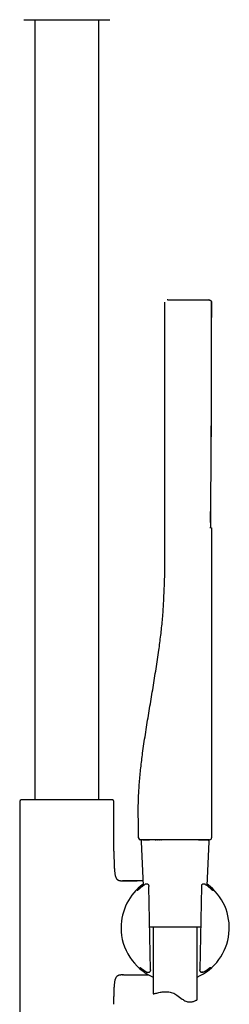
# Model space of a CAD drawing. Header units: millimetres. Extents: x 8 to 1715, y 12 to 2679.
# Tile 17 of 18: x 1172 to 1244, y 2011 to 2350. Entities that reach past the tile are written whole.
import ezdxf

# ---------------------------------------------------------------- set-up
doc = ezdxf.new("R2010")
doc.units = ezdxf.units.MM

msp = doc.modelspace()

# ---------------------------------------------------------------- linework, layer by layer
at = {"color": 7, "linetype": 'Continuous', "lineweight": 30}
for p, q in [((1177, 2349.82), (1177, 2081.78)), ((1199, 2081.78), (1199, 2349.82)), ((1222.64, 2253.51), (1236.64, 2253.51)), ((1221.63, 2162.51), (1221.63, 2252.71)), ((1221.63, 2252.71), (1221.63, 2252.71)), ((1237.63, 2252.71), (1237.63, 2252.71)), ((1237.63, 2252.71), (1237.63, 2249.8)), ((1237.63, 2252.71), (1237.63, 2252.71)), ((1237.62, 2249.72), (1237.63, 2249.8)), ((1237.63, 2249.8), (1237.62, 2249.72)), ((1237.62, 2247.5), (1237.63, 2247.5)), ((1237.63, 2249.8), (1237.63, 2249.8)), ((1237.27, 2177.08), (1237.27, 2177.15)), ((1237.63, 2175), (1237.63, 2068.71)), ((1171.85, 2081.24), (1171.85, 1966.59)), ((1172.99, 2081.78), (1172.31, 2081.74)), ((1203.01, 2081.78), (1172.99, 2081.78)), ((1203.68, 2081.74), (1203.01, 2081.78)), ((1204.15, 2064.14), (1204.15, 2081.24)), ((1212.65, 2068.7), (1212.63, 2068.7)), ((1213.51, 2067.48), (1214.17, 2052.22)), ((1214.01, 2068.01), (1216.3, 2068.01)), ((1218.27, 2068.01), (1218.48, 2068.01)), ((1218.9, 2068.01), (1219.11, 2068.01)), ((1219.56, 2068.01), (1219.77, 2068.01)), ((1220.21, 2068.01), (1220.45, 2068.01)), ((1233.18, 2068.01), (1233.53, 2068.01)), ((1233.54, 2068.01), (1233.58, 2068.01)), ((1236.11, 2052.22), (1236.77, 2067.48)), ((1236.92, 2068.01), (1236.93, 2068.01)), ((1206.57, 2053.97), (1207.14, 2053.97)), ((1207.19, 2053.97), (1207.14, 2053.97)), ((1207.14, 2053.97), (1212.12, 2053.97)), ((1207.19, 2053.97), (1207.19, 2053.97)), ((1215.23, 2052.81), (1215.17, 2052.81)), ((1215.17, 2052.81), (1215.17, 2052.81)), ((1215.58, 2052.8), (1215.23, 2052.81)), ((1215.92, 2052.68), (1215.85, 2052.73)), ((1216.66, 2023.35), (1216.16, 2051.98)), ((1234.12, 2051.98), (1233.62, 2023.35)), ((1234.46, 2052.74), (1234.38, 2052.7)), ((1235.11, 2052.81), (1234.71, 2052.8)), ((1235.39, 2052.72), (1235.38, 2052.73)), ((1235.47, 2052.67), (1235.39, 2052.72)), ((1235.57, 2052.6), (1235.56, 2052.61)), ((1233.88, 2038.01), (1216.4, 2038.01)), ((1217.64, 2038.01), (1217.64, 2015.06)), ((1232.64, 2013.02), (1232.64, 2038.01)), ((1207.14, 2021.67), (1206.57, 2021.67)), ((1207.14, 2021.67), (1207.19, 2021.67)), ((1207.46, 2021.67), (1207.14, 2021.67)), ((1207.14, 2021.67), (1207.19, 2021.67)), ((1215.56, 2022.52), (1215.58, 2022.52)), ((1215.59, 2022.52), (1215.6, 2022.52)), ((1215.6, 2022.52), (1216.07, 2022.52)), ((1216.25, 2022.55), (1216.34, 2022.59)), ((1233.62, 2023.07), (1233.62, 2023.06)), ((1233.96, 2022.58), (1234.06, 2022.55)), ((1234.22, 2022.52), (1234.68, 2022.52)), ((1234.68, 2022.52), (1234.69, 2022.52)), ((1234.77, 2022.52), (1234.78, 2022.53)), ((1235.78, 2022.9), (1235.48, 2022.69))]:
    msp.add_line(p, q, dxfattribs=at)
at = {"color": 7, "linetype": 'Continuous', "lineweight": 30, "flags": 128}
for points in [[(1237.34, 2175.3), (1237.34, 2176.01), (1237.33, 2177.11), (1237.33, 2178.18), (1237.33, 2179.2), (1237.33, 2180.18), (1237.32, 2181.12), (1237.32, 2181.14)], [(1213.33, 2068.01), (1213.23, 2068.01), (1213.16, 2068.03)], [(1238.18, 2050.52), (1238.15, 2050.54), (1238.14, 2050.55)], [(1217.64, 2015.06), (1217.65, 2015.06), (1217.68, 2015.07), (1217.75, 2015.09), (1217.87, 2015.12), (1218.04, 2015.17), (1218.26, 2015.23), (1218.52, 2015.3), (1218.83, 2015.38), (1219.18, 2015.46), (1219.57, 2015.55), (1220.01, 2015.63), (1220.33, 2015.68), (1220.66, 2015.73), (1221.01, 2015.77), (1221.37, 2015.8), (1221.75, 2015.81), (1222.15, 2015.81), (1222.6, 2015.79), (1223.01, 2015.75), (1223.43, 2015.68), (1223.8, 2015.59), (1224.26, 2015.45), (1224.67, 2015.29), (1225.07, 2015.09), (1225.41, 2014.9), (1225.73, 2014.69), (1226.19, 2014.35), (1226.65, 2014), (1227.1, 2013.65), (1227.55, 2013.31), (1227.85, 2013.1), (1228.16, 2012.91), (1228.47, 2012.73), (1228.79, 2012.58), (1229.12, 2012.47), (1229.43, 2012.39), (1229.74, 2012.34), (1230.04, 2012.32), (1230.34, 2012.33), (1230.64, 2012.35), (1230.92, 2012.4), (1231.19, 2012.45), (1231.43, 2012.52), (1231.66, 2012.6), (1231.9, 2012.68), (1232.09, 2012.76), (1232.25, 2012.83), (1232.37, 2012.89), (1232.47, 2012.93), (1232.55, 2012.97), (1232.6, 2013), (1232.63, 2013.02), (1232.64, 2013.02), (1232.64, 2013.02)]]:
    msp.add_lwpolyline(points, dxfattribs=at)
at = {"color": 7, "linetype": 'Continuous', "lineweight": 30}
for centre, radius, start, end in [((1172.35, 2081.24), 0.5, 93.928, 180), ((1203.65, 2081.24), 0.5, 0, 86.072), ((1213.33, 2068.71), 0.7, 180.3072, 232.6158), ((1214.01, 2067.51), 0.5, 90, 182.4813), ((1236.27, 2067.51), 0.5, 357.5187, 90), ((1236.93, 2068.71), 0.7, 274.8848, 360), ((1225.14, 2037.82), 18.56, 126.3141, 180), ((1215.17, 2052.31), 0.5, 90, 123.7556), ((1215.58, 2052.3), 0.5, 57.5809, 89.0518), ((1215.65, 2052.26), 0.5, 1.6103, 57.5809), ((1225.14, 2037.82), 18.56, 293.8381, 53.6859), ((1234.63, 2052.26), 0.5, 119.282, 178.3057), ((1234.71, 2052.3), 0.5, 90.9389, 119.282), ((1235.11, 2052.31), 0.5, 56.5683, 91.0345), ((1225.14, 2037.82), 18.56, 180, 246.1619), ((1213.46, 2024.52), 0.5, 232.8367, 235.8542), ((1236.75, 2024.47), 0.5, 306.1061, 307.4474), ((1216.07, 2023.02), 0.5, 270.5884, 290.4221), ((1216.16, 2023.06), 0.5, 290.4221, 0.3961), ((1234.12, 2023.06), 0.5, 179.6868, 251.8365), ((1234.22, 2023.02), 0.5, 251.8365, 269.4168)]:
    msp.add_arc(centre, radius, start, end, dxfattribs=at)
for points, knots in [([(1173.25, 2349.82), (1173.25, 2349.82), (1173.26, 2349.82), (1173.3, 2349.82), (1173.38, 2349.82), (1173.49, 2349.82), (1173.63, 2349.82), (1173.82, 2349.82), (1174.03, 2349.82), (1174.26, 2349.82), (1174.51, 2349.82), (1174.76, 2349.82), (1175.04, 2349.82), (1175.33, 2349.82), (1175.68, 2349.82), (1176.08, 2349.82), (1176.54, 2349.82), (1177.04, 2349.82), (1177.56, 2349.82), (1178.11, 2349.82), (1178.69, 2349.82), (1179.3, 2349.82), (1179.92, 2349.82), (1180.56, 2349.82), (1181.21, 2349.82), (1181.88, 2349.82), (1182.56, 2349.82), (1183.24, 2349.82), (1183.92, 2349.82), (1184.61, 2349.82), (1185.3, 2349.82), (1185.98, 2349.82), (1186.65, 2349.82), (1187.32, 2349.82), (1187.77, 2349.82), (1188, 2349.82)], [0, 0, 0, 0, 0.029162, 0.058257, 0.087346, 0.116491, 0.147408, 0.178247, 0.20908, 0.23998, 0.265758, 0.29147, 0.317156, 0.342861, 0.368624, 0.401521, 0.434325, 0.467123, 0.500002, 0.5329, 0.565703, 0.598501, 0.631381, 0.66359, 0.695712, 0.727827, 0.76002, 0.790937, 0.821776, 0.852609, 0.883509, 0.912667, 0.94176, 0.970851, 1, 1, 1, 1]), ([(1188, 2349.82), (1188.22, 2349.82), (1188.67, 2349.82), (1189.35, 2349.82), (1190.02, 2349.82), (1190.7, 2349.82), (1191.38, 2349.82), (1192.07, 2349.82), (1192.76, 2349.82), (1193.39, 2349.82), (1193.98, 2349.82), (1194.52, 2349.82), (1195.05, 2349.82), (1195.56, 2349.82), (1196.12, 2349.82), (1196.7, 2349.82), (1197.3, 2349.82), (1197.88, 2349.82), (1198.43, 2349.82), (1198.96, 2349.82), (1199.45, 2349.82), (1199.92, 2349.82), (1200.35, 2349.82), (1200.74, 2349.82), (1201.1, 2349.82), (1201.43, 2349.82), (1201.71, 2349.82), (1201.96, 2349.82), (1202.18, 2349.82), (1202.36, 2349.82), (1202.5, 2349.82), (1202.61, 2349.82), (1202.69, 2349.82), (1202.74, 2349.82), (1202.74, 2349.82), (1202.75, 2349.82)], [0, 0, 0, 0, 0.029158, 0.058251, 0.087342, 0.116491, 0.147408, 0.178247, 0.20908, 0.23998, 0.265758, 0.29147, 0.317156, 0.342861, 0.368624, 0.401521, 0.434325, 0.467123, 0.500002, 0.5329, 0.565703, 0.598501, 0.631381, 0.66359, 0.695712, 0.727827, 0.76002, 0.790937, 0.821776, 0.852609, 0.883509, 0.912671, 0.941766, 0.970855, 1, 1, 1, 1]), ([(1222.64, 2253.51), (1222.63, 2253.51), (1222.6, 2253.51), (1222.56, 2253.51), (1222.53, 2253.51), (1222.5, 2253.51), (1222.47, 2253.51), (1222.45, 2253.51), (1222.44, 2253.51), (1222.43, 2253.51), (1222.43, 2253.51)], [0, 0, 0, 0, 0.125368, 0.249318, 0.375001, 0.49781, 0.626643, 0.749651, 0.872274, 1, 1, 1, 1]), ([(1236.83, 2253.51), (1236.83, 2253.51), (1236.83, 2253.51), (1236.78, 2253.51), (1236.72, 2253.51), (1236.67, 2253.51), (1236.64, 2253.51)], [0, 0, 0, 0, 0.24997, 0.498441, 0.749976, 1, 1, 1, 1]), ([(1236.83, 2253.51), (1236.88, 2253.5), (1236.98, 2253.5), (1237.13, 2253.45), (1237.26, 2253.39), (1237.33, 2253.33), (1237.35, 2253.31)], [0, 0, 0, 0, 0.257956, 0.531364, 0.81614, 1, 1, 1, 1]), ([(1237.62, 2252.7), (1237.62, 2252.76), (1237.62, 2252.87), (1237.56, 2253.04), (1237.47, 2253.21), (1237.38, 2253.29), (1237.33, 2253.33)], [0, 0, 0, 0, 0.234561, 0.483226, 0.740619, 1, 1, 1, 1]), ([(1237.46, 2196.97), (1237.47, 2197.22), (1237.47, 2197.75), (1237.48, 2198.57), (1237.48, 2199.45), (1237.49, 2200.36), (1237.49, 2201.3), (1237.5, 2202.27), (1237.5, 2203.27), (1237.52, 2204.66), (1237.53, 2206.41), (1237.54, 2208.5), (1237.55, 2210.48), (1237.56, 2212.34), (1237.57, 2214.1), (1237.57, 2215.83), (1237.58, 2217.51), (1237.58, 2219.15), (1237.59, 2220.51), (1237.59, 2221.59), (1237.59, 2222.41), (1237.59, 2223.22), (1237.6, 2224.02), (1237.6, 2224.8), (1237.6, 2225.57), (1237.6, 2226.34), (1237.6, 2227.04), (1237.6, 2227.69), (1237.6, 2228.31), (1237.6, 2228.98), (1237.61, 2229.68), (1237.61, 2230.42), (1237.61, 2231.2), (1237.61, 2232.01), (1237.61, 2232.87), (1237.61, 2233.76), (1237.61, 2234.71), (1237.61, 2235.7), (1237.61, 2236.73), (1237.61, 2237.81), (1237.61, 2238.91), (1237.62, 2240.06), (1237.62, 2241.23), (1237.62, 2242.45), (1237.62, 2243.71), (1237.62, 2245.02), (1237.62, 2246.39), (1237.62, 2247.79), (1237.62, 2249.24), (1237.62, 2250.73), (1237.62, 2251.89), (1237.62, 2252.55), (1237.62, 2252.71)], [0, 0, 0, 0, 0.0135484, 0.0287387, 0.0444918, 0.0608084, 0.0776895, 0.0951357, 0.1131479, 0.1316016, 0.1698435, 0.20733, 0.2440609, 0.2762179, 0.3077726, 0.3387245, 0.3689592, 0.3983904, 0.4270183, 0.4419916, 0.4567354, 0.4712496, 0.4855343, 0.4995894, 0.5134149, 0.5270109, 0.5406755, 0.5510897, 0.5622453, 0.5741425, 0.5867813, 0.6001616, 0.6140247, 0.6286031, 0.6438968, 0.6599058, 0.6769408, 0.6947173, 0.7132353, 0.7324949, 0.752496, 0.7728617, 0.7939427, 0.8157389, 0.8382505, 0.8619588, 0.8864118, 0.9116097, 0.9375523, 0.9642396, 0.9916718, 1, 1, 1, 1]), ([(1237.47, 2253.18), (1237.48, 2253.17), (1237.53, 2253.11), (1237.58, 2253), (1237.63, 2252.86), (1237.63, 2252.75), (1237.63, 2252.71)], [0, 0, 0, 0, 0.092619, 0.409231, 0.713205, 1, 1, 1, 1]), ([(1237.62, 2249.72), (1237.62, 2249.75), (1237.62, 2250.26), (1237.62, 2251.26), (1237.62, 2252.22), (1237.62, 2252.71)], [0, 0, 0, 0, 0.033707, 0.509499, 1, 1, 1, 1]), ([(1237.27, 2177.15), (1237.27, 2177.34), (1237.28, 2177.83), (1237.29, 2178.62), (1237.3, 2179.49), (1237.31, 2180.32), (1237.32, 2181.09), (1237.33, 2181.8), (1237.34, 2182.45), (1237.35, 2183.03), (1237.35, 2183.55), (1237.36, 2184.03), (1237.36, 2184.46), (1237.37, 2184.87), (1237.38, 2185.61), (1237.39, 2186.69), (1237.4, 2188.15), (1237.43, 2190.45), (1237.46, 2193.59), (1237.5, 2197.81), (1237.53, 2202.29), (1237.55, 2207.03), (1237.58, 2212.19), (1237.6, 2217.78), (1237.61, 2223.81), (1237.62, 2228.2), (1237.62, 2230.97), (1237.62, 2232.1), (1237.62, 2233.23), (1237.62, 2234.35), (1237.62, 2235.42), (1237.62, 2236.45), (1237.63, 2237.24), (1237.63, 2237.8), (1237.63, 2238.19), (1237.63, 2238.61), (1237.63, 2239.07), (1237.63, 2239.58), (1237.63, 2240.12), (1237.63, 2240.71), (1237.63, 2241.33), (1237.63, 2242), (1237.63, 2242.71), (1237.63, 2243.48), (1237.63, 2244.29), (1237.63, 2245.13), (1237.63, 2246.03), (1237.63, 2246.82), (1237.63, 2247.32), (1237.63, 2247.5)], [0, 0, 0, 0, 0.007943, 0.021139, 0.033588, 0.04529, 0.056244, 0.066451, 0.075911, 0.083926, 0.091314, 0.098073, 0.104204, 0.109822, 0.115416, 0.135658, 0.156314, 0.177342, 0.233839, 0.290336, 0.357594, 0.424852, 0.492108, 0.577706, 0.663303, 0.748899, 0.76504, 0.781181, 0.797322, 0.813251, 0.828542, 0.843183, 0.857174, 0.862005, 0.867407, 0.873416, 0.880033, 0.887257, 0.894943, 0.903214, 0.912072, 0.921515, 0.931755, 0.942604, 0.954063, 0.966133, 0.978812, 0.992101, 1, 1, 1, 1]), ([(1237.63, 2249.8), (1237.63, 2249.8), (1237.63, 2249.79), (1237.63, 2249.73), (1237.63, 2249.63), (1237.63, 2249.5), (1237.63, 2249.33), (1237.63, 2249.13), (1237.63, 2248.91), (1237.63, 2248.66), (1237.63, 2248.39), (1237.63, 2248.1), (1237.63, 2247.8), (1237.63, 2247.6), (1237.63, 2247.5)], [0, 0, 0, 0, 0.0833328, 0.1666657, 0.2499987, 0.3333317, 0.4166649, 0.4999982, 0.5833316, 0.6666651, 0.7499987, 0.8333323, 0.9166661, 1, 1, 1, 1]), ([(1237.46, 2196.97), (1237.48, 2198.24), (1237.51, 2201.4), (1237.54, 2206.45), (1237.58, 2212.49), (1237.6, 2218.89), (1237.61, 2224.99), (1237.62, 2228.83), (1237.62, 2230.41)], [0, 0, 0, 0, 0.113922, 0.283704, 0.453491, 0.655625, 0.857764, 1, 1, 1, 1]), ([(1237.27, 2177.07), (1237.27, 2177.02), (1237.27, 2176.88), (1237.27, 2176.65), (1237.27, 2176.41), (1237.27, 2176.16), (1237.27, 2175.93), (1237.28, 2175.71), (1237.28, 2175.56), (1237.29, 2175.5), (1237.29, 2175.49)], [0, 0, 0, 0, 0.092019, 0.228123, 0.368371, 0.512761, 0.661306, 0.814009, 0.970871, 1, 1, 1, 1]), ([(1237.31, 2175.15), (1237.31, 2175.15), (1237.31, 2175.15), (1237.31, 2175.17), (1237.3, 2175.21), (1237.3, 2175.28), (1237.29, 2175.37), (1237.29, 2175.46), (1237.29, 2175.5)], [0, 0, 0, 0, 0.05473, 0.205752, 0.378193, 0.573213, 0.790435, 1, 1, 1, 1]), ([(1237.34, 2175.3), (1237.34, 2175.3), (1237.34, 2175.3), (1237.33, 2175.3), (1237.31, 2175.3), (1237.3, 2175.3)], [0, 0, 0, 0, 0.143187, 0.429561, 1, 1, 1, 1]), ([(1237.34, 2175.3), (1237.37, 2175.3), (1237.42, 2175.29), (1237.5, 2175.26), (1237.57, 2175.19), (1237.62, 2175.1), (1237.63, 2175.04), (1237.63, 2175)], [0, 0, 0, 0, 0.176742, 0.366796, 0.562917, 0.78966, 1, 1, 1, 1]), ([(1212.63, 2068.7), (1212.62, 2069.49), (1212.61, 2071.07), (1212.55, 2073.42), (1212.51, 2075.77), (1212.49, 2078.12), (1212.51, 2080.45), (1212.59, 2082.78), (1212.71, 2085.19), (1212.88, 2087.66), (1213.1, 2090.21), (1213.36, 2092.75), (1213.66, 2095.28), (1214.01, 2098.05), (1214.44, 2101.04), (1214.92, 2104.26), (1215.44, 2107.48), (1215.97, 2110.7), (1216.51, 2113.92), (1217.04, 2117.14), (1217.57, 2120.35), (1218.09, 2123.55), (1218.6, 2126.74), (1219.09, 2129.94), (1219.52, 2132.94), (1219.9, 2135.72), (1220.22, 2138.29), (1220.52, 2140.87), (1220.78, 2143.47), (1220.99, 2146.08), (1221.16, 2148.72), (1221.29, 2151.37), (1221.39, 2153.84), (1221.48, 2156.13), (1221.56, 2158.25), (1221.62, 2160.37), (1221.63, 2161.79), (1221.63, 2162.51)], [0, 0, 0, 0, 0.025067, 0.050045, 0.074938, 0.099753, 0.124502, 0.149201, 0.173859, 0.200949, 0.228013, 0.255062, 0.282101, 0.309139, 0.343629, 0.378131, 0.412652, 0.447194, 0.481761, 0.516364, 0.551031, 0.585102, 0.619302, 0.653664, 0.688212, 0.71549, 0.742889, 0.770413, 0.798066, 0.825855, 0.853791, 0.881886, 0.910145, 0.932465, 0.954883, 0.977395, 1, 1, 1, 1]), ([(1212.65, 2068.71), (1212.65, 2068.67), (1212.65, 2068.59), (1212.68, 2068.48), (1212.72, 2068.4), (1212.75, 2068.35), (1212.77, 2068.3), (1212.81, 2068.26), (1212.86, 2068.2), (1212.92, 2068.14), (1213, 2068.09), (1213.1, 2068.04), (1213.17, 2068.03), (1213.2, 2068.02)], [0, 0, 0, 0, 0.10141, 0.188978, 0.259332, 0.310409, 0.342961, 0.374177, 0.450056, 0.549084, 0.673577, 0.824009, 1, 1, 1, 1]), ([(1225.13, 2068.01), (1224.89, 2068.01), (1224.41, 2068.01), (1223.68, 2068.01), (1222.96, 2068.01), (1222.25, 2068.01), (1221.56, 2068.01), (1220.87, 2068.01), (1220.2, 2068.01), (1219.54, 2068.01), (1218.89, 2068.01), (1218.26, 2068.01), (1217.65, 2068.01), (1217.08, 2068.01), (1216.54, 2068.01), (1216.03, 2068.01), (1215.57, 2068.01), (1215.14, 2068.01), (1214.76, 2068.01), (1214.42, 2068.01), (1214.12, 2068.01), (1213.87, 2068.01), (1213.67, 2068.01), (1213.52, 2068.01), (1213.41, 2068.01), (1213.34, 2068.01), (1213.34, 2068.01), (1213.33, 2068.01)], [0, 0, 0, 0, 0.039199, 0.078399, 0.1176, 0.156802, 0.196003, 0.235204, 0.274405, 0.313605, 0.354671, 0.395737, 0.436803, 0.477869, 0.518934, 0.56, 0.601065, 0.642132, 0.683199, 0.724266, 0.765333, 0.806401, 0.845122, 0.883843, 0.922563, 0.961282, 1, 1, 1, 1]), ([(1233.54, 2068.01), (1233.36, 2068.01), (1233, 2068.01), (1232.43, 2068.01), (1231.82, 2068.01), (1231.19, 2068.01), (1230.54, 2068.01), (1229.86, 2068.01), (1229.19, 2068.01), (1228.52, 2068.01), (1227.85, 2068.01), (1227.18, 2068.01), (1226.5, 2068.01), (1225.82, 2068.01), (1225.36, 2068.01), (1225.13, 2068.01)], [0, 0, 0, 0, 0.0799973, 0.1599963, 0.2399965, 0.3199969, 0.399997, 0.4799962, 0.5599948, 0.6333288, 0.706663, 0.7799976, 0.8533325, 0.9266672, 1, 1, 1, 1]), ([(1234.97, 2068.01), (1234.85, 2068.01), (1234.61, 2068.01), (1234.24, 2068.01), (1233.88, 2068.01), (1233.65, 2068.01), (1233.54, 2068.01)], [0, 0, 0, 0, 0.28, 0.559996, 0.78, 1, 1, 1, 1]), ([(1233.58, 2068.01), (1233.72, 2068.01), (1234, 2068.01), (1234.4, 2068.01), (1234.76, 2068.01), (1235.08, 2068.01), (1235.36, 2068.01), (1235.6, 2068.01), (1235.81, 2068.01), (1235.99, 2068.01), (1236.14, 2068.01), (1236.27, 2068.01), (1236.38, 2068.01), (1236.47, 2068.01), (1236.54, 2068.01), (1236.6, 2068.01), (1236.65, 2068.01), (1236.69, 2068.01), (1236.74, 2068.01), (1236.78, 2068.01), (1236.83, 2068.01), (1236.88, 2068.01), (1236.92, 2068.01), (1236.96, 2068.01), (1236.99, 2068.01), (1236.99, 2068.01), (1236.99, 2068.01)], [0, 0, 0, 0, 0.065783, 0.13408, 0.198772, 0.25986, 0.317342, 0.37122, 0.421493, 0.46816, 0.511221, 0.550678, 0.586528, 0.618773, 0.646337, 0.670577, 0.691495, 0.709952, 0.731047, 0.755617, 0.78366, 0.81852, 0.857584, 0.900852, 0.948324, 1, 1, 1, 1]), ([(1236.77, 2068.01), (1236.74, 2068.01), (1236.68, 2068.01), (1236.57, 2068.01), (1236.46, 2068.01), (1236.32, 2068.01), (1236.17, 2068.01), (1236.01, 2068.01), (1235.85, 2068.01), (1235.7, 2068.01), (1235.54, 2068.01), (1235.37, 2068.01), (1235.18, 2068.01), (1235.04, 2068.01), (1234.97, 2068.01)], [0, 0, 0, 0, 0.099736, 0.193614, 0.281741, 0.375581, 0.468047, 0.55723, 0.629432, 0.704259, 0.770953, 0.832923, 0.90927, 1, 1, 1, 1]), ([(1236.93, 2068.01), (1236.93, 2068.01), (1236.93, 2068.01), (1236.89, 2068.01), (1236.84, 2068.01), (1236.79, 2068.01), (1236.77, 2068.01)], [0, 0, 0, 0, 0.280003, 0.559999, 0.780001, 1, 1, 1, 1]), ([(1204.15, 2064.14), (1204.15, 2063.71), (1204.15, 2062.84), (1204.17, 2061.54), (1204.19, 2060.43), (1204.23, 2059.5), (1204.26, 2058.77), (1204.3, 2058.06), (1204.35, 2057.43), (1204.4, 2056.88), (1204.47, 2056.41), (1204.54, 2056), (1204.62, 2055.66), (1204.71, 2055.37), (1204.81, 2055.11), (1204.92, 2054.87), (1205.05, 2054.65), (1205.2, 2054.46), (1205.38, 2054.31), (1205.57, 2054.18), (1205.79, 2054.08), (1206.03, 2054.02), (1206.29, 2053.98), (1206.47, 2053.97), (1206.57, 2053.97)], [0, 0, 0, 0, 0.114315, 0.229333, 0.343376, 0.40944, 0.474245, 0.537352, 0.59807, 0.641999, 0.683801, 0.723215, 0.751082, 0.777431, 0.802259, 0.825631, 0.847698, 0.868724, 0.889126, 0.909441, 0.93022, 0.951966, 0.975109, 1, 1, 1, 1]), ([(1214.1, 2053.97), (1214.01, 2053.97), (1213.75, 2053.97), (1213.34, 2053.97), (1212.86, 2053.97), (1212.39, 2053.97), (1211.92, 2053.97), (1211.47, 2053.97), (1211.03, 2053.97), (1210.62, 2053.97), (1210.23, 2053.97), (1209.87, 2053.97), (1209.57, 2053.97), (1209.35, 2053.97), (1209.19, 2053.97), (1209.04, 2053.97), (1208.9, 2053.97), (1208.77, 2053.97), (1208.62, 2053.97), (1208.44, 2053.97), (1208.24, 2053.97), (1208.02, 2053.97), (1207.78, 2053.97), (1207.5, 2053.97), (1207.29, 2053.97), (1207.18, 2053.97)], [0, 0, 0, 0, 0.040333, 0.109014, 0.179985, 0.248162, 0.313252, 0.38022, 0.443578, 0.503329, 0.559474, 0.612016, 0.659896, 0.685757, 0.709473, 0.731057, 0.750528, 0.768892, 0.788995, 0.815056, 0.847327, 0.876757, 0.911921, 0.952974, 1, 1, 1, 1]), ([(1213.72, 2051.88), (1213.67, 2051.84), (1213.57, 2051.76), (1213.43, 2051.64), (1213.28, 2051.52), (1213.14, 2051.41), (1213.01, 2051.3), (1212.89, 2051.2), (1212.78, 2051.1), (1212.68, 2051.01), (1212.58, 2050.93), (1212.5, 2050.85), (1212.42, 2050.79), (1212.36, 2050.73), (1212.29, 2050.67), (1212.24, 2050.63), (1212.2, 2050.59), (1212.17, 2050.57), (1212.16, 2050.56), (1212.15, 2050.55), (1212.15, 2050.55), (1212.15, 2050.55)], [0, 0, 0, 0, 0.049702, 0.107216, 0.164953, 0.222821, 0.280709, 0.338474, 0.395988, 0.453106, 0.509664, 0.565489, 0.6214, 0.67893, 0.7365, 0.793387, 0.848725, 0.901304, 0.945247, 0.983449, 1, 1, 1, 1]), ([(1214.89, 2052.72), (1214.81, 2052.67), (1214.65, 2052.56), (1214.42, 2052.4), (1214.19, 2052.24), (1213.98, 2052.08), (1213.82, 2051.95), (1213.74, 2051.89), (1213.71, 2051.87)], [0, 0, 0, 0, 0.185707, 0.371412, 0.558341, 0.745268, 0.936227, 1, 1, 1, 1]), ([(1215.23, 2052.81), (1215.23, 2052.81), (1215.23, 2052.81), (1215.23, 2052.81), (1215.23, 2052.81)], [0, 0, 0, 0, 0.363483, 1, 1, 1, 1]), ([(1216.15, 2052.27), (1216.16, 2052.23), (1216.16, 2052.15), (1216.16, 2052.05), (1216.16, 2051.99), (1216.16, 2051.98)], [0, 0, 0, 0, 0.420797, 0.857953, 1, 1, 1, 1]), ([(1234.13, 2052.27), (1234.13, 2052.25), (1234.13, 2052.2), (1234.12, 2052.11), (1234.12, 2052.04), (1234.12, 2051.99), (1234.12, 2051.98)], [0, 0, 0, 0, 0.2684773, 0.5591601, 0.8573747, 1, 1, 1, 1]), ([(1235.56, 2052.61), (1235.53, 2052.63), (1235.5, 2052.65), (1235.47, 2052.67), (1235.47, 2052.67)], [0, 0, 0, 0, 0.963021, 1, 1, 1, 1]), ([(1236.88, 2051.62), (1236.83, 2051.67), (1236.7, 2051.77), (1236.46, 2051.95), (1236.19, 2052.16), (1235.89, 2052.38), (1235.67, 2052.53), (1235.57, 2052.6)], [0, 0, 0, 0, 0.143975, 0.353225, 0.568751, 0.784457, 1, 1, 1, 1]), ([(1238.13, 2050.55), (1238.14, 2050.55), (1238.14, 2050.55), (1238.13, 2050.55), (1238.12, 2050.56), (1238.1, 2050.58), (1238.07, 2050.6), (1238.03, 2050.64), (1237.98, 2050.68), (1237.92, 2050.74), (1237.85, 2050.8), (1237.77, 2050.87), (1237.68, 2050.94), (1237.59, 2051.03), (1237.48, 2051.12), (1237.37, 2051.21), (1237.25, 2051.32), (1237.12, 2051.43), (1236.99, 2051.53), (1236.91, 2051.6), (1236.87, 2051.63)], [0, 0, 0, 0, 0.003685, 0.040763, 0.084414, 0.13446, 0.190035, 0.249849, 0.311568, 0.373047, 0.436052, 0.499963, 0.564404, 0.629139, 0.694028, 0.758998, 0.823992, 0.88726, 0.951178, 1, 1, 1, 1]), ([(1213.06, 2024.2), (1213.06, 2024.2), (1213.06, 2024.2), (1213.07, 2024.19), (1213.09, 2024.17), (1213.12, 2024.15), (1213.15, 2024.13), (1213.17, 2024.12), (1213.17, 2024.12)], [0, 0, 0, 0, 0.134604, 0.322714, 0.506716, 0.731651, 0.99444, 1, 1, 1, 1]), ([(1213.19, 2024.11), (1213.19, 2024.1), (1213.2, 2024.09), (1213.23, 2024.07), (1213.27, 2024.05), (1213.32, 2024.01), (1213.38, 2023.96), (1213.45, 2023.91), (1213.53, 2023.85), (1213.61, 2023.79), (1213.71, 2023.71), (1213.82, 2023.63), (1213.94, 2023.54), (1214.06, 2023.45), (1214.15, 2023.39), (1214.2, 2023.35)], [0, 0, 0, 0, 0.052875, 0.121124, 0.194768, 0.271943, 0.3473, 0.425119, 0.505167, 0.58674, 0.669327, 0.752548, 0.836112, 0.91979, 1, 1, 1, 1]), ([(1214.19, 2023.36), (1214.22, 2023.34), (1214.32, 2023.26), (1214.52, 2023.13), (1214.77, 2022.95), (1215.03, 2022.78), (1215.21, 2022.67), (1215.29, 2022.62)], [0, 0, 0, 0, 0.106268, 0.342774, 0.579074, 0.805083, 1, 1, 1, 1]), ([(1216.66, 2023.35), (1216.66, 2023.31), (1216.66, 2023.23), (1216.66, 2023.13), (1216.66, 2023.08), (1216.66, 2023.07)], [0, 0, 0, 0, 0.423692, 0.86245, 1, 1, 1, 1]), ([(1233.62, 2023.07), (1233.62, 2023.1), (1233.62, 2023.18), (1233.62, 2023.28), (1233.62, 2023.34), (1233.62, 2023.35)], [0, 0, 0, 0, 0.42354, 0.863561, 1, 1, 1, 1]), ([(1234.97, 2022.61), (1235.06, 2022.66), (1235.24, 2022.78), (1235.5, 2022.95), (1235.73, 2023.1), (1235.86, 2023.19), (1235.91, 2023.23)], [0, 0, 0, 0, 0.25798, 0.531499, 0.807434, 1, 1, 1, 1]), ([(1235.9, 2023.23), (1235.93, 2023.24), (1236, 2023.29), (1236.11, 2023.38), (1236.25, 2023.47), (1236.37, 2023.56), (1236.49, 2023.65), (1236.59, 2023.73), (1236.69, 2023.8), (1236.78, 2023.87), (1236.86, 2023.93), (1236.93, 2023.98), (1236.98, 2024.02), (1237.02, 2024.05), (1237.03, 2024.06), (1237.04, 2024.07)], [0, 0, 0, 0, 0.040581, 0.126455, 0.212762, 0.299411, 0.386278, 0.473192, 0.559902, 0.646147, 0.731585, 0.81576, 0.898026, 0.97748, 1, 1, 1, 1]), ([(1237.05, 2024.07), (1237.05, 2024.08), (1237.08, 2024.1), (1237.11, 2024.12), (1237.13, 2024.13)], [0, 0, 0, 0, 0.252756, 1, 1, 1, 1]), ([(1237.12, 2024.13), (1237.12, 2024.13), (1237.15, 2024.15), (1237.18, 2024.17), (1237.22, 2024.2), (1237.24, 2024.22), (1237.26, 2024.23), (1237.27, 2024.24), (1237.26, 2024.24), (1237.26, 2024.24)], [0, 0, 0, 0, 0.019574, 0.280506, 0.504054, 0.694055, 0.851462, 0.977755, 1, 1, 1, 1]), ([(1237.15, 2024.15), (1237.15, 2024.15), (1237.14, 2024.14), (1237.13, 2024.13), (1237.12, 2024.13)], [0, 0, 0, 0, 0.760643, 1, 1, 1, 1]), ([(1204.15, 2011.5), (1204.15, 2011.93), (1204.15, 2012.8), (1204.17, 2014.1), (1204.19, 2015.21), (1204.23, 2016.14), (1204.26, 2016.87), (1204.3, 2017.58), (1204.35, 2018.21), (1204.4, 2018.76), (1204.47, 2019.23), (1204.54, 2019.64), (1204.62, 2019.98), (1204.71, 2020.27), (1204.81, 2020.53), (1204.92, 2020.77), (1205.05, 2020.99), (1205.2, 2021.17), (1205.38, 2021.33), (1205.57, 2021.46), (1205.79, 2021.55), (1206.03, 2021.62), (1206.29, 2021.66), (1206.47, 2021.67), (1206.57, 2021.67)], [0, 0, 0, 0, 0.114318, 0.229337, 0.343381, 0.409445, 0.47425, 0.537356, 0.598073, 0.642001, 0.683802, 0.723215, 0.751081, 0.77743, 0.802257, 0.825629, 0.847696, 0.868722, 0.889124, 0.909439, 0.930218, 0.951965, 0.975108, 1, 1, 1, 1]), ([(1207.46, 2021.67), (1207.56, 2021.67), (1207.76, 2021.67), (1208.04, 2021.67), (1208.27, 2021.67), (1208.47, 2021.67), (1208.62, 2021.67), (1208.74, 2021.67), (1208.84, 2021.67), (1208.93, 2021.67), (1209.02, 2021.67), (1209.12, 2021.67), (1209.27, 2021.67), (1209.47, 2021.67), (1209.75, 2021.67), (1210.09, 2021.67), (1210.49, 2021.67), (1210.95, 2021.67), (1211.45, 2021.67), (1211.96, 2021.67), (1212.47, 2021.67), (1212.98, 2021.67), (1213.49, 2021.67), (1213.99, 2021.67), (1214.46, 2021.67), (1214.89, 2021.67), (1215.29, 2021.67), (1215.66, 2021.67), (1215.9, 2021.67), (1216.01, 2021.67), (1216.01, 2021.67)], [0, 0, 0, 0, 0.036947, 0.070674, 0.101063, 0.122356, 0.139975, 0.154033, 0.164767, 0.174741, 0.185497, 0.197042, 0.20938, 0.237823, 0.269794, 0.304982, 0.355544, 0.409926, 0.468128, 0.530155, 0.58695, 0.646617, 0.708061, 0.766281, 0.820666, 0.87122, 0.917948, 0.960853, 0.999937, 1, 1, 1, 1]), ([(1215.33, 2022.6), (1215.33, 2022.6), (1215.36, 2022.58), (1215.42, 2022.55), (1215.48, 2022.53), (1215.51, 2022.52)], [0, 0, 0, 0, 0.0244416, 0.5459209, 1, 1, 1, 1]), ([(1215.51, 2022.52), (1215.52, 2022.52), (1215.54, 2022.52), (1215.56, 2022.52), (1215.56, 2022.52), (1215.56, 2022.52)], [0, 0, 0, 0, 0.457884, 0.839791, 1, 1, 1, 1]), ([(1215.59, 2022.52), (1215.59, 2022.52), (1215.6, 2022.52), (1215.6, 2022.52), (1215.6, 2022.52)], [0, 0, 0, 0, 0.80245, 1, 1, 1, 1]), ([(1234.59, 2022.55), (1234.58, 2022.55), (1234.58, 2022.55), (1234.53, 2022.56), (1234.46, 2022.56), (1234.37, 2022.56), (1234.26, 2022.56), (1234.17, 2022.56), (1234.12, 2022.56)], [0, 0, 0, 0, 0.056381, 0.246092, 0.387212, 0.532103, 0.763432, 1, 1, 1, 1]), ([(1234.68, 2022.52), (1234.68, 2022.52), (1234.71, 2022.52), (1234.74, 2022.52), (1234.77, 2022.52)], [0, 0, 0, 0, 0.020308, 1, 1, 1, 1]), ([(1234.95, 2022.6), (1234.95, 2022.6), (1234.92, 2022.58), (1234.87, 2022.55), (1234.81, 2022.53), (1234.78, 2022.53)], [0, 0, 0, 0, 0.025603, 0.5698137, 1, 1, 1, 1])]:
    msp.add_open_spline(points, degree=3, knots=knots, dxfattribs=at)

doc.saveas('drawing.dxf')
